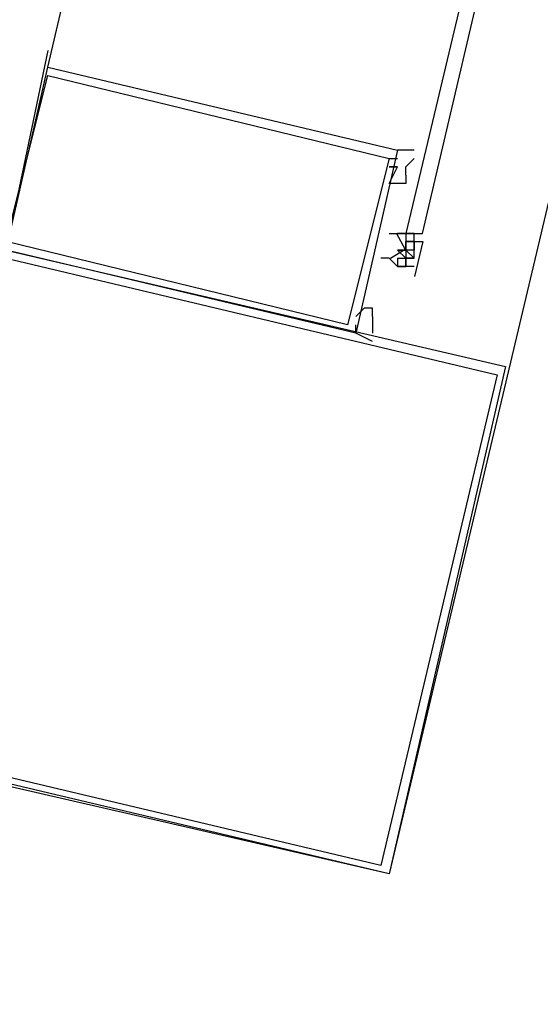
# Model space of a CAD drawing. Header units: feet. Extents: x -79 to 198, y -22 to 181.
# Tile 89 of 256: x 113.142 to 113.976, y 27.995 to 29.574. Entities that reach past the tile are written whole.
import ezdxf

# ---------------------------------------------------------------- set-up
doc = ezdxf.new("R2010")
doc.units = ezdxf.units.FT
doc.layers.add('A-LINEA', color=7, linetype='CONTINUOUS')

msp = doc.modelspace()

# ---------------------------------------------------------------- linework, layer by layer
at = {"layer": 'A-LINEA'}
for p, q in [((113.1867, 29.4978), (113.84, 32.2844)), ((113.7733, 29.3644), (113.7467, 29.3644)), ((113.7333, 29.3511), (113.7467, 29.3511)), ((113.76, 29.3244), (113.76, 29.3378)), ((113.7733, 29.3378), (113.7733, 29.3378)), ((113.7333, 29.2311), (113.7333, 29.2311)), ((113.76, 29.2311), (113.7467, 29.2311)), ((113.7467, 29.2311), (113.7467, 29.2311)), ((113.7467, 29.2311), (113.7467, 29.2311)), ((113.7467, 29.2311), (113.7467, 29.2311)), ((113.7467, 29.2311), (113.7467, 29.2311)), ((113.7467, 29.2311), (113.76, 29.2311)), ((113.7467, 29.2311), (113.76, 29.2311)), ((113.7467, 29.2311), (113.7467, 29.2311)), ((113.7467, 29.2311), (113.7467, 29.2311)), ((113.7467, 29.2311), (113.7467, 29.2311)), ((113.7467, 29.2311), (113.7467, 29.2311)), ((113.76, 29.2311), (113.76, 29.2311)), ((113.76, 29.2311), (113.76, 29.2311)), ((113.76, 29.2311), (113.76, 29.2311)), ((113.76, 29.2311), (113.76, 29.2311)), ((113.76, 29.2311), (113.76, 29.2311)), ((113.76, 29.2311), (113.76, 29.2311)), ((113.76, 29.2311), (113.76, 29.2311)), ((113.76, 29.2311), (113.76, 29.2311)), ((113.76, 29.2311), (113.76, 29.2311)), ((113.76, 29.2311), (113.76, 29.2311)), ((113.76, 29.2311), (113.76, 29.2311)), ((113.76, 29.2311), (113.76, 29.2311)), ((113.76, 29.2311), (113.76, 29.2311)), ((113.76, 29.2311), (113.76, 29.2178)), ((113.76, 29.2311), (113.76, 29.2311)), ((113.76, 29.2311), (113.76, 29.2178)), ((113.76, 29.2311), (113.76, 29.2311)), ((113.76, 29.2311), (113.76, 29.2311)), ((113.76, 29.2311), (113.76, 29.2311)), ((113.76, 29.2311), (113.76, 29.2311)), ((113.76, 29.2311), (113.76, 29.2311)), ((113.76, 29.2311), (113.76, 29.2311)), ((113.76, 29.2311), (113.76, 29.2311)), ((113.76, 29.2311), (113.76, 29.2311)), ((113.7733, 29.2311), (113.76, 29.2311)), ((113.76, 29.2311), (113.76, 29.2311)), ((113.7733, 29.2311), (113.7733, 29.2311)), ((113.7733, 29.2311), (113.7733, 29.2311)), ((113.7733, 29.2311), (113.7733, 29.2311)), ((113.7733, 29.2311), (113.7733, 29.2311)), ((113.7733, 29.2311), (113.7733, 29.2311)), ((113.7733, 29.2178), (113.7733, 29.2311)), ((113.7733, 29.2311), (113.7733, 29.2311)), ((113.7733, 29.2311), (113.7733, 29.2311)), ((113.7872, 29.2181), (113.7738, 29.1617)), ((113.7867, 29.2311), (113.7867, 29.2311)), ((113.7867, 29.2311), (113.7867, 29.2311)), ((113.7467, 29.2044), (113.76, 29.2044)), ((113.76, 29.2044), (113.7467, 29.2044)), ((113.76, 29.2044), (113.7467, 29.2044)), ((113.76, 29.2178), (113.76, 29.2178)), ((113.76, 29.2178), (113.76, 29.2178)), ((113.76, 29.2178), (113.76, 29.2178)), ((113.76, 29.2178), (113.76, 29.2178)), ((113.76, 29.2178), (113.76, 29.2178)), ((113.76, 29.2178), (113.76, 29.2178)), ((113.76, 29.2178), (113.7733, 29.2178)), ((113.76, 29.2178), (113.76, 29.2178)), ((113.76, 29.2178), (113.76, 29.2178)), ((113.76, 29.2178), (113.76, 29.2178)), ((113.76, 29.2178), (113.7733, 29.2178)), ((113.76, 29.2178), (113.76, 29.2178)), ((113.7733, 29.2178), (113.76, 29.2178)), ((113.76, 29.2178), (113.76, 29.2178)), ((113.76, 29.2178), (113.76, 29.2178)), ((113.76, 29.2178), (113.76, 29.2178)), ((113.76, 29.2044), (113.76, 29.2178)), ((113.76, 29.2044), (113.76, 29.2178)), ((113.7733, 29.2178), (113.76, 29.2178)), ((113.7733, 29.2178), (113.76, 29.2178)), ((113.7733, 29.2178), (113.76, 29.2178)), ((113.76, 29.2044), (113.76, 29.1911)), ((113.76, 29.2044), (113.76, 29.2044)), ((113.76, 29.2044), (113.76, 29.2044)), ((113.76, 29.2044), (113.76, 29.2044)), ((113.76, 29.2044), (113.76, 29.2044)), ((113.76, 29.2044), (113.76, 29.2044)), ((113.76, 29.2044), (113.76, 29.2044)), ((113.76, 29.2044), (113.76, 29.2044)), ((113.76, 29.2044), (113.76, 29.2044)), ((113.76, 29.2044), (113.76, 29.2044)), ((113.76, 29.2044), (113.76, 29.2044)), ((113.76, 29.2044), (113.76, 29.2044)), ((113.76, 29.2044), (113.76, 29.2044)), ((113.76, 29.2044), (113.76, 29.2044)), ((113.76, 29.2044), (113.76, 29.2044)), ((113.76, 29.2044), (113.76, 29.2044)), ((113.76, 29.2044), (113.76, 29.2044)), ((113.76, 29.2044), (113.76, 29.2044)), ((113.76, 29.2044), (113.76, 29.2044)), ((113.76, 29.2044), (113.76, 29.2044)), ((113.76, 29.2044), (113.76, 29.2044)), ((113.76, 29.2044), (113.76, 29.2044)), ((113.76, 29.2044), (113.76, 29.2044)), ((113.76, 29.2044), (113.76, 29.2044)), ((113.76, 29.2044), (113.76, 29.2044)), ((113.76, 29.2044), (113.76, 29.2044)), ((113.76, 29.2044), (113.76, 29.2044)), ((113.76, 29.2044), (113.76, 29.2044)), ((113.76, 29.2044), (113.76, 29.2044)), ((113.7733, 29.2178), (113.7733, 29.2044)), ((113.7733, 29.2178), (113.7733, 29.2178)), ((113.7733, 29.2178), (113.7867, 29.2178)), ((113.7733, 29.2178), (113.7733, 29.2178)), ((113.7733, 29.2178), (113.7733, 29.2178)), ((113.7733, 29.2178), (113.7733, 29.2178)), ((113.7733, 29.2178), (113.7733, 29.2178)), ((113.7733, 29.2178), (113.7733, 29.2178)), ((113.7733, 29.2178), (113.7733, 29.2044)), ((113.7733, 29.2044), (113.7733, 29.2178)), ((113.7733, 29.2178), (113.7733, 29.2178)), ((113.7733, 29.2178), (113.7733, 29.2178)), ((113.7733, 29.2178), (113.7733, 29.2178)), ((113.7733, 29.2178), (113.7733, 29.2178)), ((113.7733, 29.2178), (113.7733, 29.2178)), ((113.7733, 29.2178), (113.7733, 29.2178)), ((113.7733, 29.2178), (113.7733, 29.2178)), ((113.7733, 29.2178), (113.7733, 29.2178)), ((113.7733, 29.2178), (113.7733, 29.2178)), ((113.7733, 29.2178), (113.7733, 29.2178)), ((113.7733, 29.2178), (113.7733, 29.2178)), ((113.7733, 29.2178), (113.7733, 29.2178)), ((113.7733, 29.2178), (113.7733, 29.2178)), ((113.7733, 29.2178), (113.7733, 29.2178)), ((113.7733, 29.2178), (113.7733, 29.2178)), ((113.7733, 29.2178), (113.7733, 29.2178)), ((113.7733, 29.2178), (113.7733, 29.2178)), ((113.7733, 29.2178), (113.7733, 29.2178)), ((113.7733, 29.2178), (113.7733, 29.2178)), ((113.7733, 29.2178), (113.7733, 29.2178)), ((113.7733, 29.2044), (113.7733, 29.2044)), ((113.7733, 29.2044), (113.7733, 29.2044)), ((113.7733, 29.2044), (113.7733, 29.2044)), ((113.7733, 29.2044), (113.7733, 29.2044)), ((113.7733, 29.2044), (113.7733, 29.2044)), ((113.7733, 29.2044), (113.7733, 29.2044)), ((113.7733, 29.1911), (113.7733, 29.2044)), ((113.7733, 29.2044), (113.7733, 29.2044)), ((113.7733, 29.1911), (113.7733, 29.2044)), ((113.7733, 29.1911), (113.7733, 29.2044)), ((113.7733, 29.1911), (113.7733, 29.2044)), ((113.7733, 29.2044), (113.7733, 29.2044)), ((113.7733, 29.2044), (113.7733, 29.2044)), ((113.7733, 29.2044), (113.7733, 29.2044)), ((113.7733, 29.2044), (113.7733, 29.2044)), ((113.7733, 29.2044), (113.7733, 29.2044)), ((113.7733, 29.2044), (113.7733, 29.2044)), ((113.7733, 29.2044), (113.7733, 29.2044)), ((113.7733, 29.2044), (113.7733, 29.2044)), ((113.72, 29.1911), (113.72, 29.1911)), ((113.72, 29.1911), (113.72, 29.1911)), ((113.7333, 29.1911), (113.7333, 29.1911)), ((113.7333, 29.1911), (113.7333, 29.1911)), ((113.7333, 29.1911), (113.7333, 29.1911)), ((113.7333, 29.1911), (113.7333, 29.1911)), ((113.7333, 29.1911), (113.7333, 29.1911)), ((113.7333, 29.1911), (113.7333, 29.1911)), ((113.7333, 29.1911), (113.7333, 29.1911)), ((113.7467, 29.1911), (113.7467, 29.1778)), ((113.7467, 29.1911), (113.7467, 29.1911)), ((113.7467, 29.1911), (113.7467, 29.1911)), ((113.7467, 29.1911), (113.7467, 29.1911)), ((113.7467, 29.1911), (113.7467, 29.1911)), ((113.7467, 29.1911), (113.7467, 29.1778)), ((113.7467, 29.1911), (113.7467, 29.1911)), ((113.7467, 29.1911), (113.7467, 29.1911)), ((113.7467, 29.1911), (113.7467, 29.1911)), ((113.7467, 29.1911), (113.7467, 29.1911)), ((113.7467, 29.1911), (113.7467, 29.1911)), ((113.7467, 29.1911), (113.7467, 29.1911)), ((113.7467, 29.1911), (113.7467, 29.1911)), ((113.7467, 29.1911), (113.7467, 29.1911)), ((113.7467, 29.1911), (113.7467, 29.1778)), ((113.7467, 29.1911), (113.7467, 29.1911)), ((113.7467, 29.1911), (113.7467, 29.1911)), ((113.7467, 29.1911), (113.76, 29.1911)), ((113.7467, 29.1911), (113.7467, 29.1911)), ((113.7467, 29.1911), (113.7467, 29.1911)), ((113.7467, 29.1911), (113.7467, 29.1911)), ((113.7467, 29.1911), (113.7467, 29.1911)), ((113.76, 29.1911), (113.76, 29.1911)), ((113.76, 29.1911), (113.76, 29.1911)), ((113.76, 29.1911), (113.76, 29.1911)), ((113.76, 29.1911), (113.76, 29.1911)), ((113.76, 29.1911), (113.76, 29.1911)), ((113.76, 29.1911), (113.76, 29.1911)), ((113.76, 29.1911), (113.76, 29.1911)), ((113.76, 29.1911), (113.76, 29.1911)), ((113.76, 29.1911), (113.7733, 29.1911)), ((113.76, 29.1911), (113.76, 29.1911)), ((113.76, 29.1911), (113.76, 29.1911)), ((113.76, 29.1911), (113.76, 29.1911)), ((113.76, 29.1911), (113.7733, 29.1911)), ((113.76, 29.1911), (113.76, 29.1778)), ((113.76, 29.1911), (113.76, 29.1911)), ((113.76, 29.1778), (113.76, 29.1911)), ((113.76, 29.1911), (113.76, 29.1911)), ((113.76, 29.1911), (113.76, 29.1911)), ((113.76, 29.1911), (113.76, 29.1911)), ((113.76, 29.1911), (113.76, 29.1911)), ((113.76, 29.1911), (113.76, 29.1911)), ((113.76, 29.1911), (113.76, 29.1911)), ((113.76, 29.1911), (113.76, 29.1911)), ((113.76, 29.1911), (113.76, 29.1911)), ((113.76, 29.1778), (113.76, 29.1911)), ((113.76, 29.1911), (113.76, 29.1911)), ((113.76, 29.1911), (113.76, 29.1911)), ((113.76, 29.1911), (113.76, 29.1911)), ((113.76, 29.1911), (113.76, 29.1911)), ((113.76, 29.1911), (113.76, 29.1911)), ((113.76, 29.1911), (113.76, 29.1911)), ((113.7733, 29.1911), (113.7733, 29.1911)), ((113.7733, 29.1911), (113.7733, 29.1911)), ((113.7733, 29.1911), (113.7733, 29.1911)), ((113.7733, 29.1911), (113.7733, 29.1911)), ((113.7733, 29.1911), (113.7733, 29.1911)), ((113.7733, 29.1911), (113.7733, 29.1911)), ((113.7733, 29.1911), (113.7733, 29.1911)), ((113.7733, 29.1911), (113.7733, 29.1911)), ((113.7733, 29.1911), (113.7733, 29.1911)), ((113.7733, 29.1911), (113.7733, 29.1911)), ((113.7733, 29.1911), (113.7733, 29.1911)), ((113.7733, 29.1911), (113.7733, 29.1911)), ((113.7733, 29.1911), (113.7733, 29.1911)), ((113.7733, 29.1911), (113.7733, 29.1911)), ((113.7733, 29.1911), (113.7733, 29.1911)), ((113.7733, 29.1911), (113.7733, 29.1911)), ((113.7733, 29.1911), (113.7733, 29.1911)), ((113.7467, 29.1778), (113.76, 29.1778)), ((113.7467, 29.1778), (113.7467, 29.1778)), ((113.7467, 29.1778), (113.7467, 29.1778)), ((113.7467, 29.1778), (113.7467, 29.1778)), ((113.76, 29.1778), (113.76, 29.1778)), ((113.76, 29.1778), (113.76, 29.1778)), ((113.76, 29.1778), (113.76, 29.1778)), ((113.76, 29.1778), (113.76, 29.1778)), ((113.76, 29.1778), (113.76, 29.1778)), ((113.76, 29.1778), (113.76, 29.1778)), ((113.76, 29.1778), (113.76, 29.1778)), ((113.76, 29.1778), (113.76, 29.1778)), ((113.76, 29.1778), (113.76, 29.1778)), ((113.76, 29.1778), (113.76, 29.1778)), ((113.76, 29.1778), (113.76, 29.1778)), ((113.76, 29.1778), (113.76, 29.1778)), ((113.76, 29.1778), (113.76, 29.1778)), ((113.76, 29.1778), (113.76, 29.1778)), ((113.76, 29.1778), (113.76, 29.1778)), ((113.76, 29.1778), (113.76, 29.1778)), ((113.7733, 29.1778), (113.7733, 29.1778)), ((113.7733, 29.1778), (113.7733, 29.1778)), ((113.7733, 29.1778), (113.7733, 29.1778)), ((113.68, 29.0844), (113.68, 29.0844)), ((113.68, 29.0844), (113.68, 29.0844))]:
    msp.add_line(p, q, dxfattribs=at)
for points in [[(116.2133, 38.6711), (113.7333, 28.2044), (104.5733, 30.3778), (104.0133, 27.9911), (103.44, 25.5911)], [(113.7867, 29.2311), (114.4933, 32.2444), (114.48, 32.2578), (113.76, 29.2311), (113.7733, 29.2311), (113.7867, 29.2311)], [(113.1867, 29.5244), (113.12, 29.2044), (112.7067, 29.2978)], [(113.12, 29.2044), (113.1867, 29.4978), (113.7467, 29.3644), (113.68, 29.0711), (113.12, 29.2044)], [(113.12, 29.2178), (113.1867, 29.4844), (113.7333, 29.3511), (113.6667, 29.0844), (113.12, 29.2178)], [(113.7333, 29.3511), (113.7333, 29.3511), (113.7333, 29.3511), (113.7467, 29.3511), (113.7467, 29.3511), (113.7467, 29.3511), (113.7467, 29.3511), (113.7467, 29.3511), (113.7467, 29.3511)], [(113.76, 29.3378), (113.7733, 29.3511), (113.7733, 29.3511), (113.7733, 29.3511)], [(113.76, 29.3111), (113.7333, 29.3111), (113.7333, 29.3111), (113.7467, 29.3378), (113.7467, 29.3378), (113.7333, 29.3378), (113.7333, 29.3378), (113.7333, 29.3378), (113.7333, 29.3378)], [(113.7333, 29.3378), (113.7333, 29.3378), (113.7467, 29.3378), (113.7467, 29.3378)], [(113.76, 29.3244), (113.76, 29.3244), (113.76, 29.3244), (113.76, 29.3111)], [(113.7333, 29.2311), (113.7467, 29.2311), (113.76, 29.2311), (113.7733, 29.2311), (113.7867, 29.2311)], [(113.7355, 29.1916), (113.7593, 29.206), (113.7458, 29.2303)], [(113.12, 29.2044), (113.92, 29.0178), (113.7333, 28.2044), (112.92, 28.3911), (113.12, 29.2044)], [(113.7733, 29.1911), (113.7733, 29.1911), (113.76, 29.1911), (113.7467, 29.2044)], [(113.7733, 29.2178), (113.76, 29.2178), (113.76, 29.2044)], [(113.7733, 29.2044), (113.7733, 29.2044), (113.76, 29.2044)], [(113.76, 29.2044), (113.76, 29.2044), (113.7733, 29.1911)], [(113.12, 29.1911), (113.9067, 29.0044), (113.72, 28.2178), (112.9333, 28.4044), (113.12, 29.1911)], [(113.7733, 29.1778), (113.76, 29.1778), (113.7467, 29.1778), (113.7333, 29.1911), (113.72, 29.1911)], [(113.7067, 29.0978), (113.7067, 29.0978), (113.7067, 29.1111), (113.7067, 29.1111), (113.6933, 29.1111), (113.6933, 29.1111), (113.68, 29.0978), (113.68, 29.0978), (113.68, 29.0978), (113.68, 29.0978), (113.68, 29.0978), (113.68, 29.0978), (113.68, 29.0978)], [(113.68, 29.0978), (113.68, 29.0978), (113.68, 29.0978)], [(113.7067, 29.0978), (113.7067, 29.0844), (113.7067, 29.0844), (113.7067, 29.0711), (113.7067, 29.0711), (113.7067, 29.0711)], [(113.7067, 29.0578), (113.68, 29.0711), (113.68, 29.0711), (113.68, 29.0844), (113.68, 29.0844), (113.68, 29.0844), (113.68, 29.0844), (113.68, 29.0844), (113.68, 29.0844)]]:
    msp.add_lwpolyline(points, dxfattribs=at)

doc.saveas('drawing.dxf')
